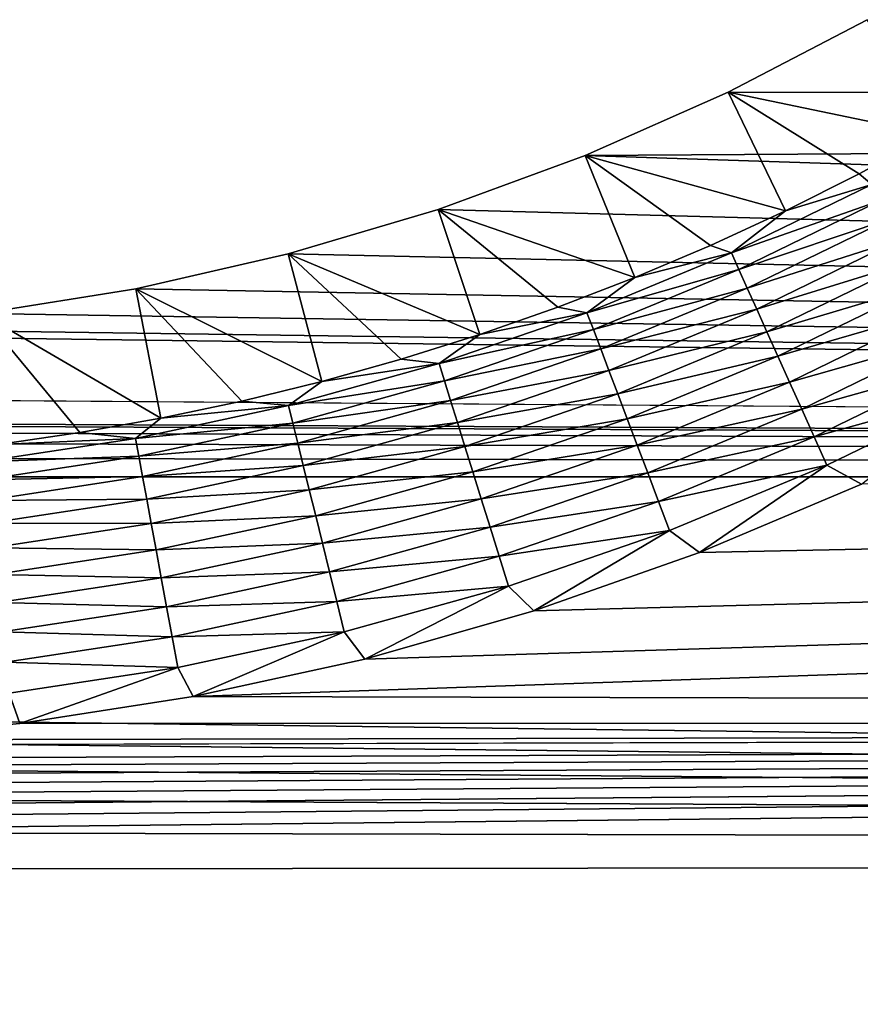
# Model space of a CAD drawing. Extents: x -255 to 255, y -598 to 598.
# Tile 25 of 201: x 83 to 97, y -511 to -495. Entities that reach past the tile are written whole.
import ezdxf

# ---------------------------------------------------------------- set-up
doc = ezdxf.new("R2010")
doc.units = 0
doc.header["$LTSCALE"] = 21.359881
for name, color, linetype in [('1', 7, 'CONTINUOUS'), ('15', 7, 'CONTINUOUS'), ('2', 7, 'CONTINUOUS'), ('54', 7, 'CONTINUOUS')]:
    doc.layers.add(name, color=color, linetype=linetype)

msp = doc.modelspace()

# ---------------------------------------------------------------- linework, layer by layer
at = {"layer": '1', "color": 7, "linetype": 'CONTINUOUS'}
for points in [[(94.493, -496.033), (96.713, -494.875), (251.24, -496.05), (94.493, -496.033)], [(92.204, -497.046), (94.493, -496.033), (251.24, -496.05), (92.204, -497.046)], [(249.596, -502.183), (92.204, -497.046), (251.24, -496.05), (249.596, -502.183)], [(89.855, -497.911), (92.204, -497.046), (249.596, -502.183), (89.855, -497.911)], [(87.455, -498.623), (89.855, -497.911), (249.596, -502.183), (87.455, -498.623)], [(85.015, -499.18), (87.455, -498.623), (249.596, -502.183), (85.015, -499.18)], [(82.544, -499.579), (85.015, -499.18), (249.596, -502.183), (82.544, -499.579)], [(80.052, -499.82), (82.544, -499.579), (249.596, -502.183), (80.052, -499.82)], [(-208.97, -499.993), (-205.95, -499.9), (249.596, -502.183), (-208.97, -499.993)], [(-205.95, -499.9), (-64.2, -499.9), (249.596, -502.183), (-205.95, -499.9)], [(-64.2, -499.9), (77.55, -499.9), (249.596, -502.183), (-64.2, -499.9)], [(77.55, -499.9), (80.052, -499.82), (249.596, -502.183), (77.55, -499.9)], [(-211.978, -500.272), (-208.97, -499.993), (249.596, -502.183), (-211.978, -500.272)], [(-214.963, -500.735), (-211.978, -500.272), (249.596, -502.183), (-214.963, -500.735)], [(-217.914, -501.381), (-214.963, -500.735), (249.596, -502.183), (-217.914, -501.381)], [(-220.82, -502.208), (-217.914, -501.381), (249.596, -502.183), (-220.82, -502.208)], [(-223.669, -503.212), (-220.82, -502.208), (247.663, -508.231), (-223.669, -503.212)], [(247.663, -508.231), (-220.82, -502.208), (249.596, -502.183), (247.663, -508.231)], [(-226.451, -504.39), (-223.669, -503.212), (247.663, -508.231), (-226.451, -504.39)], [(-229.155, -505.736), (-226.451, -504.39), (247.663, -508.231), (-229.155, -505.736)], [(-231.771, -507.247), (-229.155, -505.736), (247.663, -508.231), (-231.771, -507.247)], [(-234.29, -508.916), (-231.771, -507.247), (247.663, -508.231), (-234.29, -508.916)], [(245.444, -514.18), (-234.29, -508.916), (247.663, -508.231), (245.444, -514.18)], [(-236.701, -510.736), (-234.29, -508.916), (245.444, -514.18), (-236.701, -510.736)]]:
    msp.add_3dface(points, dxfattribs=at)
at = {"layer": '15', "color": 7, "linetype": 'CONTINUOUS'}
for points in [[(96.713, -494.875), (94.493, -496.033), (97.748, -496.713, 4.231), (96.713, -494.875)], [(94.493, -496.033), (92.204, -497.046), (95.408, -497.933, 4.231), (94.493, -496.033)], [(97.748, -496.713, 4.231), (94.493, -496.033), (96.588, -497.342, 4.231), (97.748, -496.713, 4.231)], [(96.588, -497.342, 4.231), (94.493, -496.033), (95.408, -497.933, 4.231), (96.588, -497.342, 4.231)], [(92.204, -497.046), (89.855, -497.911), (92.996, -499.001, 4.231), (92.204, -497.046)], [(95.408, -497.933, 4.231), (92.204, -497.046), (94.211, -498.487, 4.231), (95.408, -497.933, 4.231)], [(94.211, -498.487, 4.231), (92.204, -497.046), (92.996, -499.001, 4.231), (94.211, -498.487, 4.231)], [(89.855, -497.911), (87.455, -498.623), (90.52, -499.913, 4.231), (89.855, -497.911)], [(92.996, -499.001, 4.231), (89.855, -497.911), (91.765, -499.477, 4.231), (92.996, -499.001, 4.231)], [(91.765, -499.477, 4.231), (89.855, -497.911), (90.52, -499.913, 4.231), (91.765, -499.477, 4.231)], [(87.455, -498.623), (85.015, -499.18), (87.99, -500.663, 4.231), (87.455, -498.623)], [(90.52, -499.913, 4.231), (87.455, -498.623), (89.261, -500.308, 4.231), (90.52, -499.913, 4.231)], [(89.261, -500.308, 4.231), (87.455, -498.623), (87.99, -500.663, 4.231), (89.261, -500.308, 4.231)], [(85.015, -499.18), (82.544, -499.579), (85.418, -501.25, 4.231), (85.015, -499.18)], [(87.99, -500.663, 4.231), (85.015, -499.18), (86.709, -500.978, 4.231), (87.99, -500.663, 4.231)], [(86.709, -500.978, 4.231), (85.015, -499.18), (85.418, -501.25, 4.231), (86.709, -500.978, 4.231)], [(85.418, -501.25, 4.231), (82.544, -499.579), (84.119, -501.482, 4.231), (85.418, -501.25, 4.231)], [(84.119, -501.482, 4.231), (82.544, -499.579), (82.813, -501.672, 4.231), (84.119, -501.482, 4.231)]]:
    msp.add_3dface(points, dxfattribs=at)
at = {"layer": '2', "color": 7, "linetype": 'CONTINUOUS'}
for points in [[(241.441, -506.077, 7), (243.279, -500.328, 7), (85.935, -505.707, 7), (241.441, -506.077, 7)], [(85.935, -505.707, 7), (243.279, -500.328, 7), (88.681, -505.106, 7), (85.935, -505.707, 7)], [(88.681, -505.106, 7), (243.279, -500.328, 7), (91.384, -504.337, 7), (88.681, -505.106, 7)], [(91.384, -504.337, 7), (243.279, -500.328, 7), (94.035, -503.403, 7), (91.384, -504.337, 7)], [(94.035, -503.403, 7), (243.279, -500.328, 7), (96.623, -502.307, 7), (94.035, -503.403, 7)], [(83.158, -506.138, 7), (241.441, -506.077, 7), (85.935, -505.707, 7), (83.158, -506.138, 7)], [(239.332, -511.733, 7), (241.441, -506.077, 7), (-225.229, -511.113, 7), (239.332, -511.733, 7)], [(-225.229, -511.113, 7), (241.441, -506.077, 7), (-224.031, -510.526, 7), (-225.229, -511.113, 7)], [(-224.031, -510.526, 7), (241.441, -506.077, 7), (-222.815, -509.977, 7), (-224.031, -510.526, 7)], [(-222.815, -509.977, 7), (241.441, -506.077, 7), (-221.583, -509.466, 7), (-222.815, -509.977, 7)], [(-221.583, -509.466, 7), (241.441, -506.077, 7), (-220.335, -508.995, 7), (-221.583, -509.466, 7)], [(-220.335, -508.995, 7), (241.441, -506.077, 7), (-219.073, -508.563, 7), (-220.335, -508.995, 7)], [(-219.073, -508.563, 7), (241.441, -506.077, 7), (-217.798, -508.17, 7), (-219.073, -508.563, 7)], [(-217.798, -508.17, 7), (241.441, -506.077, 7), (-216.511, -507.818, 7), (-217.798, -508.17, 7)], [(241.441, -506.077, 7), (77.55, -506.484, 7), (-216.511, -507.818, 7), (241.441, -506.077, 7)], [(77.55, -506.484, 7), (241.441, -506.077, 7), (80.359, -506.398, 7), (77.55, -506.484, 7)], [(80.359, -506.398, 7), (241.441, -506.077, 7), (83.158, -506.138, 7), (80.359, -506.398, 7)]]:
    msp.add_3dface(points, dxfattribs=at)
at = {"layer": '54', "color": 7, "linetype": 'CONTINUOUS'}
for points in [[(97.748, -496.713, 4.231), (96.588, -497.342, 4.231), (96.791, -497.512, 4.666), (97.748, -496.713, 4.231)], [(96.588, -497.342, 4.231), (95.408, -497.933, 4.231), (96.791, -497.512, 4.666), (96.588, -497.342, 4.231)], [(95.408, -497.933, 4.231), (94.543, -498.606, 4.666), (96.791, -497.512, 4.666), (95.408, -497.933, 4.231)], [(94.543, -498.606, 4.666), (96.926, -497.768, 5.078), (96.791, -497.512, 4.666), (94.543, -498.606, 4.666)], [(94.662, -498.871, 5.078), (96.926, -497.768, 5.078), (94.543, -498.606, 4.666), (94.662, -498.871, 5.078)], [(94.662, -498.871, 5.078), (97.08, -498.06, 5.459), (96.926, -497.768, 5.078), (94.662, -498.871, 5.078)], [(95.408, -497.933, 4.231), (94.211, -498.487, 4.231), (94.543, -498.606, 4.666), (95.408, -497.933, 4.231)], [(94.797, -499.172, 5.459), (97.08, -498.06, 5.459), (94.662, -498.871, 5.078), (94.797, -499.172, 5.459)], [(94.797, -499.172, 5.459), (97.25, -498.385, 5.805), (97.08, -498.06, 5.459), (94.797, -499.172, 5.459)], [(94.211, -498.487, 4.231), (92.996, -499.001, 4.231), (94.543, -498.606, 4.666), (94.211, -498.487, 4.231)], [(94.948, -499.506, 5.805), (97.25, -498.385, 5.805), (94.797, -499.172, 5.459), (94.948, -499.506, 5.805)], [(94.948, -499.506, 5.805), (97.436, -498.739, 6.112), (97.25, -498.385, 5.805), (94.948, -499.506, 5.805)], [(92.996, -499.001, 4.231), (92.232, -499.564, 4.666), (94.543, -498.606, 4.666), (92.996, -499.001, 4.231)], [(92.232, -499.564, 4.666), (94.662, -498.871, 5.078), (94.543, -498.606, 4.666), (92.232, -499.564, 4.666)], [(95.112, -499.87, 6.112), (97.436, -498.739, 6.112), (94.948, -499.506, 5.805), (95.112, -499.87, 6.112)], [(95.112, -499.87, 6.112), (97.635, -499.118, 6.378), (97.436, -498.739, 6.112), (95.112, -499.87, 6.112)], [(92.335, -499.835, 5.078), (94.662, -498.871, 5.078), (92.232, -499.564, 4.666), (92.335, -499.835, 5.078)], [(92.335, -499.835, 5.078), (94.797, -499.172, 5.459), (94.662, -498.871, 5.078), (92.335, -499.835, 5.078)], [(92.996, -499.001, 4.231), (91.765, -499.477, 4.231), (92.232, -499.564, 4.666), (92.996, -499.001, 4.231)], [(95.288, -500.261, 6.378), (97.635, -499.118, 6.378), (95.112, -499.87, 6.112), (95.288, -500.261, 6.378)], [(95.288, -500.261, 6.378), (97.845, -499.519, 6.599), (97.635, -499.118, 6.378), (95.288, -500.261, 6.378)], [(92.452, -500.143, 5.459), (94.797, -499.172, 5.459), (92.335, -499.835, 5.078), (92.452, -500.143, 5.459)], [(92.452, -500.143, 5.459), (94.948, -499.506, 5.805), (94.797, -499.172, 5.459), (92.452, -500.143, 5.459)], [(90.52, -499.913, 4.231), (89.868, -500.379, 4.666), (92.232, -499.564, 4.666), (90.52, -499.913, 4.231)], [(89.868, -500.379, 4.666), (92.335, -499.835, 5.078), (92.232, -499.564, 4.666), (89.868, -500.379, 4.666)], [(91.765, -499.477, 4.231), (90.52, -499.913, 4.231), (92.232, -499.564, 4.666), (91.765, -499.477, 4.231)], [(92.582, -500.486, 5.805), (94.948, -499.506, 5.805), (92.452, -500.143, 5.459), (92.582, -500.486, 5.805)], [(92.582, -500.486, 5.805), (95.112, -499.87, 6.112), (94.948, -499.506, 5.805), (92.582, -500.486, 5.805)], [(95.473, -500.674, 6.599), (97.845, -499.519, 6.599), (95.288, -500.261, 6.378), (95.473, -500.674, 6.599)], [(95.473, -500.674, 6.599), (98.065, -499.938, 6.773), (97.845, -499.519, 6.599), (95.473, -500.674, 6.599)], [(90.52, -499.913, 4.231), (89.261, -500.308, 4.231), (89.868, -500.379, 4.666), (90.52, -499.913, 4.231)], [(89.954, -500.656, 5.078), (92.335, -499.835, 5.078), (89.868, -500.379, 4.666), (89.954, -500.656, 5.078)], [(89.954, -500.656, 5.078), (92.452, -500.143, 5.459), (92.335, -499.835, 5.078), (89.954, -500.656, 5.078)], [(92.724, -500.86, 6.112), (95.112, -499.87, 6.112), (92.582, -500.486, 5.805), (92.724, -500.86, 6.112)], [(92.724, -500.86, 6.112), (95.288, -500.261, 6.378), (95.112, -499.87, 6.112), (92.724, -500.86, 6.112)], [(95.668, -501.106, 6.773), (98.065, -499.938, 6.773), (95.473, -500.674, 6.599), (95.668, -501.106, 6.773)], [(95.668, -501.106, 6.773), (98.292, -500.371, 6.899), (98.065, -499.938, 6.773), (95.668, -501.106, 6.773)], [(90.052, -500.971, 5.459), (92.452, -500.143, 5.459), (89.954, -500.656, 5.078), (90.052, -500.971, 5.459)], [(90.052, -500.971, 5.459), (92.582, -500.486, 5.805), (92.452, -500.143, 5.459), (90.052, -500.971, 5.459)], [(87.99, -500.663, 4.231), (87.459, -501.051, 4.666), (89.868, -500.379, 4.666), (87.99, -500.663, 4.231)], [(87.459, -501.051, 4.666), (89.954, -500.656, 5.078), (89.868, -500.379, 4.666), (87.459, -501.051, 4.666)], [(89.261, -500.308, 4.231), (87.99, -500.663, 4.231), (89.868, -500.379, 4.666), (89.261, -500.308, 4.231)], [(92.876, -501.26, 6.378), (95.288, -500.261, 6.378), (92.724, -500.86, 6.112), (92.876, -501.26, 6.378)], [(92.876, -501.26, 6.378), (95.473, -500.674, 6.599), (95.288, -500.261, 6.378), (92.876, -501.26, 6.378)], [(95.868, -501.551, 6.899), (98.292, -500.371, 6.899), (95.668, -501.106, 6.773), (95.868, -501.551, 6.899)], [(95.868, -501.551, 6.899), (98.524, -500.812, 6.975), (98.292, -500.371, 6.899), (95.868, -501.551, 6.899)], [(90.161, -501.321, 5.805), (92.582, -500.486, 5.805), (90.052, -500.971, 5.459), (90.161, -501.321, 5.805)], [(90.161, -501.321, 5.805), (92.724, -500.86, 6.112), (92.582, -500.486, 5.805), (90.161, -501.321, 5.805)], [(87.99, -500.663, 4.231), (86.709, -500.978, 4.231), (87.459, -501.051, 4.666), (87.99, -500.663, 4.231)], [(87.528, -501.333, 5.078), (89.954, -500.656, 5.078), (87.459, -501.051, 4.666), (87.528, -501.333, 5.078)], [(87.528, -501.333, 5.078), (90.052, -500.971, 5.459), (89.954, -500.656, 5.078), (87.528, -501.333, 5.078)], [(93.036, -501.684, 6.599), (95.473, -500.674, 6.599), (92.876, -501.26, 6.378), (93.036, -501.684, 6.599)], [(93.036, -501.684, 6.599), (95.668, -501.106, 6.773), (95.473, -500.674, 6.599), (93.036, -501.684, 6.599)], [(90.28, -501.703, 6.112), (92.724, -500.86, 6.112), (90.161, -501.321, 5.805), (90.28, -501.703, 6.112)], [(90.28, -501.703, 6.112), (92.876, -501.26, 6.378), (92.724, -500.86, 6.112), (90.28, -501.703, 6.112)], [(96.072, -502.005, 6.975), (98.524, -500.812, 6.975), (95.868, -501.551, 6.899), (96.072, -502.005, 6.975)], [(96.072, -502.005, 6.975), (96.623, -502.307, 7), (98.524, -500.812, 6.975), (96.072, -502.005, 6.975)], [(86.709, -500.978, 4.231), (85.418, -501.25, 4.231), (87.459, -501.051, 4.666), (86.709, -500.978, 4.231)], [(87.607, -501.653, 5.459), (90.052, -500.971, 5.459), (87.528, -501.333, 5.078), (87.607, -501.653, 5.459)], [(87.607, -501.653, 5.459), (90.161, -501.321, 5.805), (90.052, -500.971, 5.459), (87.607, -501.653, 5.459)], [(85.418, -501.25, 4.231), (85.013, -501.576, 4.666), (87.459, -501.051, 4.666), (85.418, -501.25, 4.231)], [(85.013, -501.576, 4.666), (87.528, -501.333, 5.078), (87.459, -501.051, 4.666), (85.013, -501.576, 4.666)], [(93.204, -502.126, 6.773), (95.668, -501.106, 6.773), (93.036, -501.684, 6.599), (93.204, -502.126, 6.773)], [(93.204, -502.126, 6.773), (95.868, -501.551, 6.899), (95.668, -501.106, 6.773), (93.204, -502.126, 6.773)], [(85.418, -501.25, 4.231), (84.119, -501.482, 4.231), (85.013, -501.576, 4.666), (85.418, -501.25, 4.231)], [(85.066, -501.861, 5.078), (87.528, -501.333, 5.078), (85.013, -501.576, 4.666), (85.066, -501.861, 5.078)], [(85.066, -501.861, 5.078), (87.607, -501.653, 5.459), (87.528, -501.333, 5.078), (85.066, -501.861, 5.078)], [(87.695, -502.009, 5.805), (90.161, -501.321, 5.805), (87.607, -501.653, 5.459), (87.695, -502.009, 5.805)], [(87.695, -502.009, 5.805), (90.28, -501.703, 6.112), (90.161, -501.321, 5.805), (87.695, -502.009, 5.805)], [(90.408, -502.112, 6.378), (92.876, -501.26, 6.378), (90.28, -501.703, 6.112), (90.408, -502.112, 6.378)], [(90.408, -502.112, 6.378), (93.036, -501.684, 6.599), (92.876, -501.26, 6.378), (90.408, -502.112, 6.378)], [(84.119, -501.482, 4.231), (82.813, -501.672, 4.231), (85.013, -501.576, 4.666), (84.119, -501.482, 4.231)], [(82.813, -501.672, 4.231), (82.541, -501.952, 4.666), (85.013, -501.576, 4.666), (82.813, -501.672, 4.231)], [(82.541, -501.952, 4.666), (85.066, -501.861, 5.078), (85.013, -501.576, 4.666), (82.541, -501.952, 4.666)], [(85.125, -502.186, 5.459), (87.607, -501.653, 5.459), (85.066, -501.861, 5.078), (85.125, -502.186, 5.459)], [(85.125, -502.186, 5.459), (87.695, -502.009, 5.805), (87.607, -501.653, 5.459), (85.125, -502.186, 5.459)], [(93.377, -502.583, 6.899), (95.868, -501.551, 6.899), (93.204, -502.126, 6.773), (93.377, -502.583, 6.899)], [(93.377, -502.583, 6.899), (96.072, -502.005, 6.975), (95.868, -501.551, 6.899), (93.377, -502.583, 6.899)], [(87.79, -502.397, 6.112), (90.28, -501.703, 6.112), (87.695, -502.009, 5.805), (87.79, -502.397, 6.112)], [(87.79, -502.397, 6.112), (90.408, -502.112, 6.378), (90.28, -501.703, 6.112), (87.79, -502.397, 6.112)], [(90.542, -502.544, 6.599), (93.036, -501.684, 6.599), (90.408, -502.112, 6.378), (90.542, -502.544, 6.599)], [(90.542, -502.544, 6.599), (93.204, -502.126, 6.773), (93.036, -501.684, 6.599), (90.542, -502.544, 6.599)], [(82.576, -502.24, 5.078), (85.066, -501.861, 5.078), (82.541, -501.952, 4.666), (82.576, -502.24, 5.078)], [(82.576, -502.24, 5.078), (85.125, -502.186, 5.459), (85.066, -501.861, 5.078), (82.576, -502.24, 5.078)], [(85.191, -502.546, 5.805), (87.695, -502.009, 5.805), (85.125, -502.186, 5.459), (85.191, -502.546, 5.805)], [(85.191, -502.546, 5.805), (87.79, -502.397, 6.112), (87.695, -502.009, 5.805), (85.191, -502.546, 5.805)], [(87.893, -502.813, 6.378), (90.408, -502.112, 6.378), (87.79, -502.397, 6.112), (87.893, -502.813, 6.378)], [(87.893, -502.813, 6.378), (90.542, -502.544, 6.599), (90.408, -502.112, 6.378), (87.893, -502.813, 6.378)], [(90.683, -502.996, 6.773), (93.204, -502.126, 6.773), (90.542, -502.544, 6.599), (90.683, -502.996, 6.773)], [(90.683, -502.996, 6.773), (93.377, -502.583, 6.899), (93.204, -502.126, 6.773), (90.683, -502.996, 6.773)], [(93.554, -503.048, 6.975), (96.072, -502.005, 6.975), (93.377, -502.583, 6.899), (93.554, -503.048, 6.975)], [(93.554, -503.048, 6.975), (94.035, -503.403, 7), (96.072, -502.005, 6.975), (93.554, -503.048, 6.975)], [(94.035, -503.403, 7), (96.623, -502.307, 7), (96.072, -502.005, 6.975), (94.035, -503.403, 7)], [(82.615, -502.568, 5.459), (85.125, -502.186, 5.459), (82.576, -502.24, 5.078), (82.615, -502.568, 5.459)], [(82.615, -502.568, 5.459), (85.191, -502.546, 5.805), (85.125, -502.186, 5.459), (82.615, -502.568, 5.459)], [(85.263, -502.939, 6.112), (87.79, -502.397, 6.112), (85.191, -502.546, 5.805), (85.263, -502.939, 6.112)], [(85.263, -502.939, 6.112), (87.893, -502.813, 6.378), (87.79, -502.397, 6.112), (85.263, -502.939, 6.112)], [(82.66, -502.932, 5.805), (85.191, -502.546, 5.805), (82.615, -502.568, 5.459), (82.66, -502.932, 5.805)], [(82.66, -502.932, 5.805), (85.263, -502.939, 6.112), (85.191, -502.546, 5.805), (82.66, -502.932, 5.805)], [(88.001, -503.253, 6.599), (90.542, -502.544, 6.599), (87.893, -502.813, 6.378), (88.001, -503.253, 6.599)], [(88.001, -503.253, 6.599), (90.683, -502.996, 6.773), (90.542, -502.544, 6.599), (88.001, -503.253, 6.599)], [(90.828, -503.462, 6.899), (93.377, -502.583, 6.899), (90.683, -502.996, 6.773), (90.828, -503.462, 6.899)], [(90.828, -503.462, 6.899), (93.554, -503.048, 6.975), (93.377, -502.583, 6.899), (90.828, -503.462, 6.899)], [(85.34, -503.361, 6.378), (87.893, -502.813, 6.378), (85.263, -502.939, 6.112), (85.34, -503.361, 6.378)], [(85.34, -503.361, 6.378), (88.001, -503.253, 6.599), (87.893, -502.813, 6.378), (85.34, -503.361, 6.378)], [(82.708, -503.328, 6.112), (85.263, -502.939, 6.112), (82.66, -502.932, 5.805), (82.708, -503.328, 6.112)], [(82.708, -503.328, 6.112), (85.34, -503.361, 6.378), (85.263, -502.939, 6.112), (82.708, -503.328, 6.112)], [(88.115, -503.712, 6.773), (90.683, -502.996, 6.773), (88.001, -503.253, 6.599), (88.115, -503.712, 6.773)], [(88.115, -503.712, 6.773), (90.828, -503.462, 6.899), (90.683, -502.996, 6.773), (88.115, -503.712, 6.773)], [(90.977, -503.938, 6.975), (93.554, -503.048, 6.975), (90.828, -503.462, 6.899), (90.977, -503.938, 6.975)], [(90.977, -503.938, 6.975), (91.384, -504.337, 7), (93.554, -503.048, 6.975), (90.977, -503.938, 6.975)], [(91.384, -504.337, 7), (94.035, -503.403, 7), (93.554, -503.048, 6.975), (91.384, -504.337, 7)], [(82.759, -503.754, 6.378), (85.34, -503.361, 6.378), (82.708, -503.328, 6.112), (82.759, -503.754, 6.378)], [(82.759, -503.754, 6.378), (85.422, -503.806, 6.599), (85.34, -503.361, 6.378), (82.759, -503.754, 6.378)], [(85.422, -503.806, 6.599), (88.001, -503.253, 6.599), (85.34, -503.361, 6.378), (85.422, -503.806, 6.599)], [(85.422, -503.806, 6.599), (88.115, -503.712, 6.773), (88.001, -503.253, 6.599), (85.422, -503.806, 6.599)], [(88.231, -504.186, 6.899), (90.828, -503.462, 6.899), (88.115, -503.712, 6.773), (88.231, -504.186, 6.899)], [(88.231, -504.186, 6.899), (90.977, -503.938, 6.975), (90.828, -503.462, 6.899), (88.231, -504.186, 6.899)], [(85.507, -504.272, 6.773), (88.115, -503.712, 6.773), (85.422, -503.806, 6.599), (85.507, -504.272, 6.773)], [(85.507, -504.272, 6.773), (88.231, -504.186, 6.899), (88.115, -503.712, 6.773), (85.507, -504.272, 6.773)], [(82.814, -504.203, 6.599), (85.422, -503.806, 6.599), (82.759, -503.754, 6.378), (82.814, -504.203, 6.599)], [(82.814, -504.203, 6.599), (85.507, -504.272, 6.773), (85.422, -503.806, 6.599), (82.814, -504.203, 6.599)], [(88.351, -504.67, 6.975), (90.977, -503.938, 6.975), (88.231, -504.186, 6.899), (88.351, -504.67, 6.975)], [(88.351, -504.67, 6.975), (88.681, -505.106, 7), (90.977, -503.938, 6.975), (88.351, -504.67, 6.975)], [(88.681, -505.106, 7), (91.384, -504.337, 7), (90.977, -503.938, 6.975), (88.681, -505.106, 7)], [(85.595, -504.752, 6.899), (88.231, -504.186, 6.899), (85.507, -504.272, 6.773), (85.595, -504.752, 6.899)], [(85.595, -504.752, 6.899), (88.351, -504.67, 6.975), (88.231, -504.186, 6.899), (85.595, -504.752, 6.899)], [(82.871, -504.673, 6.773), (85.507, -504.272, 6.773), (82.814, -504.203, 6.599), (82.871, -504.673, 6.773)], [(82.871, -504.673, 6.773), (85.595, -504.752, 6.899), (85.507, -504.272, 6.773), (82.871, -504.673, 6.773)], [(82.93, -505.158, 6.899), (85.595, -504.752, 6.899), (82.871, -504.673, 6.773), (82.93, -505.158, 6.899)], [(82.93, -505.158, 6.899), (85.685, -505.242, 6.975), (85.595, -504.752, 6.899), (82.93, -505.158, 6.899)], [(85.685, -505.242, 6.975), (88.351, -504.67, 6.975), (85.595, -504.752, 6.899), (85.685, -505.242, 6.975)], [(85.685, -505.242, 6.975), (85.935, -505.707, 7), (88.351, -504.67, 6.975), (85.685, -505.242, 6.975)], [(85.935, -505.707, 7), (88.681, -505.106, 7), (88.351, -504.67, 6.975), (85.935, -505.707, 7)], [(82.99, -505.652, 6.975), (85.685, -505.242, 6.975), (82.93, -505.158, 6.899), (82.99, -505.652, 6.975)], [(82.99, -505.652, 6.975), (83.158, -506.138, 7), (85.685, -505.242, 6.975), (82.99, -505.652, 6.975)], [(83.158, -506.138, 7), (85.935, -505.707, 7), (85.685, -505.242, 6.975), (83.158, -506.138, 7)], [(80.359, -506.398, 7), (83.158, -506.138, 7), (82.99, -505.652, 6.975), (80.359, -506.398, 7)]]:
    msp.add_3dface(points, dxfattribs=at)

doc.saveas('drawing.dxf')
